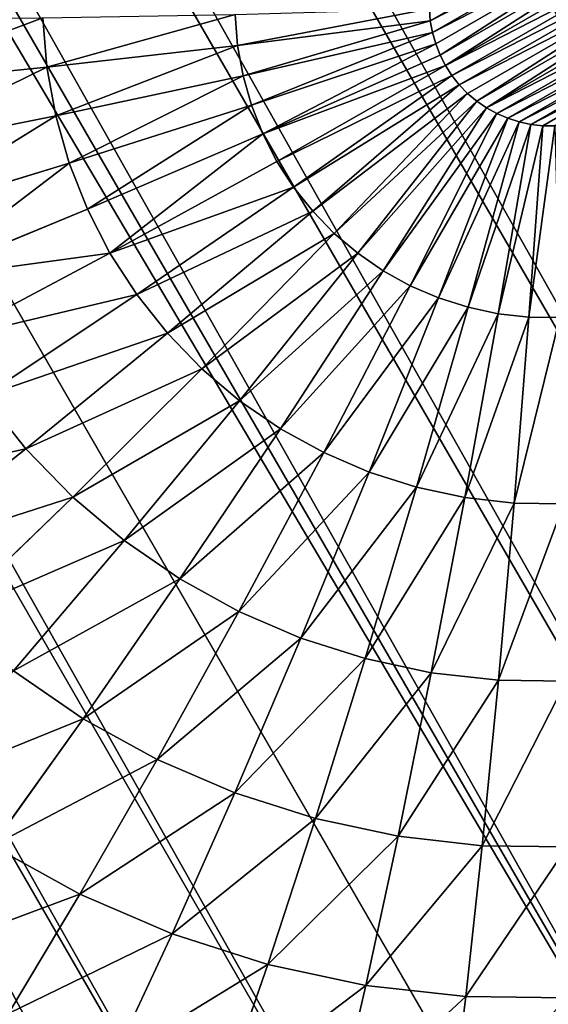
# Model space of a CAD drawing. Extents: x 34 to 1129, y -19 to 489.
# Tile 33 of 237: x 393.12 to 397.39, y 37.51 to 45.48. Entities that reach past the tile are written whole.
import ezdxf

# ---------------------------------------------------------------- set-up
doc = ezdxf.new("R2010")
doc.units = 0
doc.layers.get('0').update_dxf_attribs({"color": 13, "linetype": 'CONTINUOUS'})

# ---------------------------------------------------------------- blocks, each defined once
blk = doc.blocks.new('GROUP_6')
for p, q in [((7.7326, 20.8832, 3.5147), (8.3891, 19.9008, 2.4798)), ((6.9853, 20.3289, 3.5147), (7.7349, 19.4156, 2.4798)), ((8.3891, 19.9008, 2.4798), (9.0877, 20.3195, 2.4798)), ((9.0877, 20.3195, 2.4798), (9.7036, 19.1671, 1.6077)), ((2.1909, 20.2224, 12), (2.1909, 20.2224, 1118)), ((7.7349, 19.4156, 2.4798), (8.3891, 19.9008, 2.4798)), ((8.3891, 19.9008, 2.4798), (9.115, 18.8143, 1.6077)), ((11.6358, 19.8584, 1.6077), (11.9108, 18.476, 0.9134)), ((6.2959, 19.7041, 3.5147), (7.1314, 18.8686, 2.4798)), ((10.9701, 19.6917, 1.6077), (11.3793, 18.3429, 0.9134)), ((9.7036, 19.1671, 1.6077), (10.324, 19.4605, 1.6077)), ((10.324, 19.4605, 1.6077), (10.8634, 18.1583, 0.9134)), ((7.1314, 18.8686, 2.4798), (7.7349, 19.4156, 2.4798)), ((7.7349, 19.4156, 2.4798), (8.5638, 18.4055, 1.6077)), ((9.115, 18.8143, 1.6077), (9.7036, 19.1671, 1.6077)), ((9.7036, 19.1671, 1.6077), (10.3681, 17.924, 0.9134)), ((1.535, 19.1282, 12), (1.535, 19.1282, 1118)), ((5.6711, 19.0147, 3.5147), (6.5844, 18.2651, 2.4798)), ((6.5844, 18.2651, 2.4798), (7.1314, 18.8686, 2.4798)), ((7.1314, 18.8686, 2.4798), (8.0554, 17.9446, 1.6077)), ((8.5638, 18.4055, 1.6077), (9.115, 18.8143, 1.6077)), ((9.115, 18.8143, 1.6077), (9.8981, 17.6423, 0.9134)), ((13, 18.5833, 0.9134), (13, 17.0951, 0.4089)), ((11.9108, 18.476, 0.9134), (12.4527, 18.5564, 0.9134)), ((12.4527, 18.5564, 0.9134), (12.5986, 17.0754, 0.4089)), ((13.5473, 18.5564, 0.9134), (13.4014, 17.0754, 0.4089)), ((11.3793, 18.3429, 0.9134), (11.9108, 18.476, 0.9134)), ((11.9108, 18.476, 0.9134), (12.2011, 17.0164, 0.4089)), ((14.0892, 18.476, 0.9134), (13.7989, 17.0164, 0.4089)), ((8.0554, 17.9446, 1.6077), (8.5638, 18.4055, 1.6077)), ((8.5638, 18.4055, 1.6077), (9.458, 17.3159, 0.9134)), ((10.8634, 18.1583, 0.9134), (11.3793, 18.3429, 0.9134)), ((11.3793, 18.3429, 0.9134), (11.8113, 16.9188, 0.4089)), ((14.6207, 18.3429, 0.9134), (14.1887, 16.9188, 0.4089)), ((5.1168, 18.2674, 3.5147), (6.0992, 17.6109, 2.4798)), ((6.0992, 17.6109, 2.4798), (6.5844, 18.2651, 2.4798)), ((6.5844, 18.2651, 2.4798), (7.5945, 17.4362, 1.6077)), ((10.3681, 17.924, 0.9134), (10.8634, 18.1583, 0.9134)), ((10.8634, 18.1583, 0.9134), (11.4329, 16.7834, 0.4089)), ((15.1366, 18.1583, 0.9134), (14.5671, 16.7834, 0.4089)), ((0.9896, 17.9749, 12), (0.9896, 17.9749, 1118)), ((7.5945, 17.4362, 1.6077), (8.0554, 17.9446, 1.6077)), ((8.0554, 17.9446, 1.6077), (9.052, 16.948, 0.9134)), ((9.8981, 17.6423, 0.9134), (10.3681, 17.924, 0.9134)), ((10.3681, 17.924, 0.9134), (11.0696, 16.6116, 0.4089)), ((9.458, 17.3159, 0.9134), (9.8981, 17.6423, 0.9134)), ((9.8981, 17.6423, 0.9134), (10.7249, 16.405, 0.4089)), ((5.6805, 16.9123, 2.4798), (6.0992, 17.6109, 2.4798)), ((6.0992, 17.6109, 2.4798), (7.1857, 16.885, 1.6077)), ((7.1857, 16.885, 1.6077), (7.5945, 17.4362, 1.6077)), ((7.5945, 17.4362, 1.6077), (8.6841, 16.542, 0.9134)), ((9.052, 16.948, 0.9134), (9.458, 17.3159, 0.9134)), ((9.458, 17.3159, 0.9134), (10.4021, 16.1656, 0.4089)), ((12.2011, 17.0164, 0.4089), (12.5986, 17.0754, 0.4089)), ((12.5986, 17.0754, 0.4089), (13, 17.0951, 0.4089)), ((12.5986, 17.0754, 0.4089), (12.7497, 15.5414, 0.1027)), ((13, 17.0951, 0.4089), (13, 15.5537, 0.1027)), ((13, 17.0951, 0.4089), (13.4014, 17.0754, 0.4089)), ((13.4014, 17.0754, 0.4089), (13.2503, 15.5414, 0.1027)), ((13.4014, 17.0754, 0.4089), (13.7989, 17.0164, 0.4089)), ((11.8113, 16.9188, 0.4089), (12.2011, 17.0164, 0.4089)), ((12.2011, 17.0164, 0.4089), (12.5018, 15.5047, 0.1027)), ((13.7989, 17.0164, 0.4089), (13.4982, 15.5047, 0.1027)), ((13.7989, 17.0164, 0.4089), (14.1887, 16.9188, 0.4089)), ((8.6841, 16.542, 0.9134), (9.052, 16.948, 0.9134)), ((9.052, 16.948, 0.9134), (10.1043, 15.8957, 0.4089)), ((11.4329, 16.7834, 0.4089), (11.8113, 16.9188, 0.4089)), ((11.8113, 16.9188, 0.4089), (12.2587, 15.4438, 0.1027)), ((14.1887, 16.9188, 0.4089), (13.7413, 15.4438, 0.1027)), ((14.1887, 16.9188, 0.4089), (14.5671, 16.7834, 0.4089)), ((6.8329, 16.2964, 1.6077), (7.1857, 16.885, 1.6077)), ((7.1857, 16.885, 1.6077), (8.3577, 16.1019, 0.9134)), ((0.5598, 16.7737, 12), (0.5598, 16.7737, 1118)), ((11.0696, 16.6116, 0.4089), (11.4329, 16.7834, 0.4089)), ((11.4329, 16.7834, 0.4089), (12.0227, 15.3593, 0.1027)), ((14.5671, 16.7834, 0.4089), (13.9773, 15.3593, 0.1027)), ((14.5671, 16.7834, 0.4089), (14.9304, 16.6116, 0.4089)), ((10.7249, 16.405, 0.4089), (11.0696, 16.6116, 0.4089)), ((11.0696, 16.6116, 0.4089), (11.7962, 15.2522, 0.1027)), ((8.3577, 16.1019, 0.9134), (8.6841, 16.542, 0.9134)), ((8.6841, 16.542, 0.9134), (9.8344, 15.5979, 0.4089)), ((10.4021, 16.1656, 0.4089), (10.7249, 16.405, 0.4089)), ((10.7249, 16.405, 0.4089), (11.5812, 15.1233, 0.1027)), ((8.076, 15.6319, 0.9134), (8.3577, 16.1019, 0.9134)), ((8.3577, 16.1019, 0.9134), (9.595, 15.2751, 0.4089)), ((10.1043, 15.8957, 0.4089), (10.4021, 16.1656, 0.4089)), ((10.4021, 16.1656, 0.4089), (11.3799, 14.9741, 0.1027)), ((9.8344, 15.5979, 0.4089), (10.1043, 15.8957, 0.4089)), ((10.1043, 15.8957, 0.4089), (11.1942, 14.8058, 0.1027)), ((9.595, 15.2751, 0.4089), (9.8344, 15.5979, 0.4089)), ((9.8344, 15.5979, 0.4089), (11.0259, 14.6201, 0.1027)), ((12.7497, 15.5414, 0.1027), (13, 15.5537, 0.1027)), ((13, 15.5537, 0.1027), (13, 13.9855)), ((13, 15.5537, 0.1027), (13.2503, 15.5414, 0.1027)), ((0.2498, 15.5362, 12), (0.2498, 15.5362, 1118)), ((12.2587, 15.4438, 0.1027), (12.5018, 15.5047, 0.1027)), ((12.5018, 15.5047, 0.1027), (12.7497, 15.5414, 0.1027)), ((12.5018, 15.5047, 0.1027), (12.8077, 13.9666)), ((12.7497, 15.5414, 0.1027), (12.9034, 13.9808)), ((13.2503, 15.5414, 0.1027), (13.0966, 13.9808)), ((13.4982, 15.5047, 0.1027), (13.1923, 13.9666)), ((13.2503, 15.5414, 0.1027), (13.4982, 15.5047, 0.1027)), ((13.4982, 15.5047, 0.1027), (13.7413, 15.4438, 0.1027)), ((12.0227, 15.3593, 0.1027), (12.2587, 15.4438, 0.1027)), ((12.2587, 15.4438, 0.1027), (12.7139, 13.9431)), ((13.7413, 15.4438, 0.1027), (13.2861, 13.9431)), ((13.7413, 15.4438, 0.1027), (13.9773, 15.3593, 0.1027)), ((11.7962, 15.2522, 0.1027), (12.0227, 15.3593, 0.1027)), ((12.0227, 15.3593, 0.1027), (12.6229, 13.9105)), ((13.9773, 15.3593, 0.1027), (13.3771, 13.9105)), ((13.9773, 15.3593, 0.1027), (14.2038, 15.2522, 0.1027)), ((9.3884, 14.9304, 0.4089), (9.595, 15.2751, 0.4089)), ((9.595, 15.2751, 0.4089), (10.8767, 14.4188, 0.1027)), ((11.5812, 15.1233, 0.1027), (11.7962, 15.2522, 0.1027)), ((11.7962, 15.2522, 0.1027), (12.5354, 13.8692)), ((11.3799, 14.9741, 0.1027), (11.5812, 15.1233, 0.1027)), ((11.5812, 15.1233, 0.1027), (12.4525, 13.8194)), ((11.1942, 14.8058, 0.1027), (11.3799, 14.9741, 0.1027)), ((11.3799, 14.9741, 0.1027), (12.3748, 13.7618)), ((11.0259, 14.6201, 0.1027), (11.1942, 14.8058, 0.1027)), ((11.1942, 14.8058, 0.1027), (12.3031, 13.6969)), ((10.8767, 14.4188, 0.1027), (11.0259, 14.6201, 0.1027)), ((11.0259, 14.6201, 0.1027), (12.2382, 13.6252)), ((10.7478, 14.2038, 0.1027), (10.8767, 14.4188, 0.1027)), ((10.8767, 14.4188, 0.1027), (12.1806, 13.5475)), ((0.0626, 14.2742, 12), (0.0626, 14.2742, 1118)), ((12.8077, 13.9666), (12.7139, 13.9431)), ((12.9034, 13.9808), (12.8077, 13.9666)), ((13, 13.9855), (12.9034, 13.9808)), ((13.0966, 13.9808), (13, 13.9855)), ((13.1923, 13.9666), (13.0966, 13.9808)), ((13.2861, 13.9431), (13.1923, 13.9666)), ((12.6229, 13.9105), (12.5354, 13.8692)), ((12.7139, 13.9431), (12.6229, 13.9105)), ((13.3771, 13.9105), (13.2861, 13.9431)), ((13.4646, 13.8692), (13.3771, 13.9105)), ((12.4525, 13.8194), (12.3748, 13.7618)), ((12.5354, 13.8692), (12.4525, 13.8194)), ((12.3748, 13.7618), (12.3031, 13.6969)), ((12.3031, 13.6969), (12.2382, 13.6252)), ((12.2382, 13.6252), (12.1806, 13.5475)), ((12.1806, 13.5475), (12.1308, 13.4646))]:
    blk.add_line(p, q)
mesh = blk.add_polyface()
corners = [(3.8076, 22.1924, 12), (4.7529, 23.0491, 1118), (4.7529, 23.0491, 12), (3.8076, 22.1924, 1118)]
mesh.append_faces([[corners[k] for k in face] for face in [(0, 1, 2), (1, 0, 3)]], dxfattribs={"vtx0": -1})
mesh = blk.add_polyface()
corners = [(2.9509, 21.2471, 1118), (3.8076, 22.1924, 12), (2.9509, 21.2471, 12), (3.8076, 22.1924, 1118)]
mesh.append_faces([[corners[k] for k in face] for face in [(0, 1, 2), (1, 0, 3)]], dxfattribs={"vtx0": -1})
mesh = blk.add_polyface()
corners = [(8.5307, 21.3615, 3.5147), (8.3891, 19.9008, 2.4798), (7.7326, 20.8832, 3.5147), (9.0877, 20.3195, 2.4798)]
mesh.append_faces([[corners[k] for k in face] for face in [(0, 1, 2), (1, 0, 3)]], dxfattribs={"vtx0": -1})
mesh = blk.add_polyface()
corners = [(2.1909, 20.2224, 1118), (2.9509, 21.2471, 12), (2.1909, 20.2224, 12), (2.9509, 21.2471, 1118)]
mesh.append_faces([[corners[k] for k in face] for face in [(0, 1, 2), (1, 0, 3)]], dxfattribs={"vtx0": -1})
mesh = blk.add_polyface()
corners = [(7.7326, 20.8832, 3.5147), (7.7349, 19.4156, 2.4798), (6.9853, 20.3289, 3.5147), (8.3891, 19.9008, 2.4798)]
mesh.append_faces([[corners[k] for k in face] for face in [(0, 1, 2), (1, 0, 3)]], dxfattribs={"vtx0": -1})
mesh = blk.add_polyface()
corners = [(9.8239, 20.6677, 2.4798), (9.7036, 19.1671, 1.6077), (9.0877, 20.3195, 2.4798), (10.324, 19.4605, 1.6077)]
mesh.append_faces([[corners[k] for k in face] for face in [(0, 1, 2), (1, 0, 3)]], dxfattribs={"vtx0": -1})
mesh = blk.add_polyface()
corners = [(6.9853, 20.3289, 3.5147), (7.1314, 18.8686, 2.4798), (6.2959, 19.7041, 3.5147), (7.7349, 19.4156, 2.4798)]
mesh.append_faces([[corners[k] for k in face] for face in [(0, 1, 2), (1, 0, 3)]], dxfattribs={"vtx0": -1})
mesh = blk.add_polyface()
corners = [(9.0877, 20.3195, 2.4798), (9.115, 18.8143, 1.6077), (8.3891, 19.9008, 2.4798), (9.7036, 19.1671, 1.6077)]
mesh.append_faces([[corners[k] for k in face] for face in [(0, 1, 2), (1, 0, 3)]], dxfattribs={"vtx0": -1})
mesh = blk.add_polyface()
corners = [(1.535, 19.1282, 1118), (2.1909, 20.2224, 12), (1.535, 19.1282, 12), (2.1909, 20.2224, 1118)]
mesh.append_faces([[corners[k] for k in face] for face in [(0, 1, 2), (1, 0, 3)]], dxfattribs={"vtx0": -1})
mesh = blk.add_polyface()
corners = [(12.3146, 19.9591, 1.6077), (11.9108, 18.476, 0.9134), (11.6358, 19.8584, 1.6077), (12.4527, 18.5564, 0.9134)]
mesh.append_faces([[corners[k] for k in face] for face in [(0, 1, 2), (1, 0, 3)]], dxfattribs={"vtx0": -1})
mesh = blk.add_polyface()
corners = [(8.3891, 19.9008, 2.4798), (8.5638, 18.4055, 1.6077), (7.7349, 19.4156, 2.4798), (9.115, 18.8143, 1.6077)]
mesh.append_faces([[corners[k] for k in face] for face in [(0, 1, 2), (1, 0, 3)]], dxfattribs={"vtx0": -1})
mesh = blk.add_polyface()
corners = [(11.6358, 19.8584, 1.6077), (11.3793, 18.3429, 0.9134), (10.9701, 19.6917, 1.6077), (11.9108, 18.476, 0.9134)]
mesh.append_faces([[corners[k] for k in face] for face in [(0, 1, 2), (1, 0, 3)]], dxfattribs={"vtx0": -1})
mesh = blk.add_polyface()
corners = [(6.2959, 19.7041, 3.5147), (6.5844, 18.2651, 2.4798), (5.6711, 19.0147, 3.5147), (7.1314, 18.8686, 2.4798)]
mesh.append_faces([[corners[k] for k in face] for face in [(0, 1, 2), (1, 0, 3)]], dxfattribs={"vtx0": -1})
mesh = blk.add_polyface()
corners = [(10.9701, 19.6917, 1.6077), (10.8634, 18.1583, 0.9134), (10.324, 19.4605, 1.6077), (11.3793, 18.3429, 0.9134)]
mesh.append_faces([[corners[k] for k in face] for face in [(0, 1, 2), (1, 0, 3)]], dxfattribs={"vtx0": -1})
mesh = blk.add_polyface()
corners = [(10.324, 19.4605, 1.6077), (10.3681, 17.924, 0.9134), (9.7036, 19.1671, 1.6077), (10.8634, 18.1583, 0.9134)]
mesh.append_faces([[corners[k] for k in face] for face in [(0, 1, 2), (1, 0, 3)]], dxfattribs={"vtx0": -1})
mesh = blk.add_polyface()
corners = [(7.7349, 19.4156, 2.4798), (8.0554, 17.9446, 1.6077), (7.1314, 18.8686, 2.4798), (8.5638, 18.4055, 1.6077)]
mesh.append_faces([[corners[k] for k in face] for face in [(0, 1, 2), (1, 0, 3)]], dxfattribs={"vtx0": -1})
mesh = blk.add_polyface()
corners = [(9.7036, 19.1671, 1.6077), (9.8981, 17.6423, 0.9134), (9.115, 18.8143, 1.6077), (10.3681, 17.924, 0.9134)]
mesh.append_faces([[corners[k] for k in face] for face in [(0, 1, 2), (1, 0, 3)]], dxfattribs={"vtx0": -1})
mesh = blk.add_polyface()
corners = [(0.9896, 17.9749, 1118), (1.535, 19.1282, 12), (0.9896, 17.9749, 12), (1.535, 19.1282, 1118)]
mesh.append_faces([[corners[k] for k in face] for face in [(0, 1, 2), (1, 0, 3)]], dxfattribs={"vtx0": -1})
mesh = blk.add_polyface()
corners = [(5.6711, 19.0147, 3.5147), (6.0992, 17.6109, 2.4798), (5.1168, 18.2674, 3.5147), (6.5844, 18.2651, 2.4798)]
mesh.append_faces([[corners[k] for k in face] for face in [(0, 1, 2), (1, 0, 3)]], dxfattribs={"vtx0": -1})
mesh = blk.add_polyface()
corners = [(7.1314, 18.8686, 2.4798), (7.5945, 17.4362, 1.6077), (6.5844, 18.2651, 2.4798), (8.0554, 17.9446, 1.6077)]
mesh.append_faces([[corners[k] for k in face] for face in [(0, 1, 2), (1, 0, 3)]], dxfattribs={"vtx0": -1})
mesh = blk.add_polyface()
corners = [(9.115, 18.8143, 1.6077), (9.458, 17.3159, 0.9134), (8.5638, 18.4055, 1.6077), (9.8981, 17.6423, 0.9134)]
mesh.append_faces([[corners[k] for k in face] for face in [(0, 1, 2), (1, 0, 3)]], dxfattribs={"vtx0": -1})
mesh = blk.add_polyface()
corners = [(13, 18.5833, 0.9134), (12.5986, 17.0754, 0.4089), (12.4527, 18.5564, 0.9134), (13, 17.0951, 0.4089)]
mesh.append_faces([[corners[k] for k in face] for face in [(0, 1, 2), (1, 0, 3)]], dxfattribs={"vtx0": -1})
mesh = blk.add_polyface()
corners = [(13.5473, 18.5564, 0.9134), (13, 17.0951, 0.4089), (13, 18.5833, 0.9134), (13.4014, 17.0754, 0.4089)]
mesh.append_faces([[corners[k] for k in face] for face in [(0, 1, 2), (1, 0, 3)]], dxfattribs={"vtx0": -1})
mesh = blk.add_polyface()
corners = [(12.4527, 18.5564, 0.9134), (12.2011, 17.0164, 0.4089), (11.9108, 18.476, 0.9134), (12.5986, 17.0754, 0.4089)]
mesh.append_faces([[corners[k] for k in face] for face in [(0, 1, 2), (1, 0, 3)]], dxfattribs={"vtx0": -1})
mesh = blk.add_polyface()
corners = [(13.5473, 18.5564, 0.9134), (13.7989, 17.0164, 0.4089), (13.4014, 17.0754, 0.4089), (14.0892, 18.476, 0.9134)]
mesh.append_faces([[corners[k] for k in face] for face in [(0, 1, 2), (1, 0, 3)]], dxfattribs={"vtx0": -1})
mesh = blk.add_polyface()
corners = [(11.9108, 18.476, 0.9134), (11.8113, 16.9188, 0.4089), (11.3793, 18.3429, 0.9134), (12.2011, 17.0164, 0.4089)]
mesh.append_faces([[corners[k] for k in face] for face in [(0, 1, 2), (1, 0, 3)]], dxfattribs={"vtx0": -1})
mesh = blk.add_polyface()
corners = [(14.0892, 18.476, 0.9134), (14.1887, 16.9188, 0.4089), (13.7989, 17.0164, 0.4089), (14.6207, 18.3429, 0.9134)]
mesh.append_faces([[corners[k] for k in face] for face in [(0, 1, 2), (1, 0, 3)]], dxfattribs={"vtx0": -1})
mesh = blk.add_polyface()
corners = [(8.5638, 18.4055, 1.6077), (9.052, 16.948, 0.9134), (8.0554, 17.9446, 1.6077), (9.458, 17.3159, 0.9134)]
mesh.append_faces([[corners[k] for k in face] for face in [(0, 1, 2), (1, 0, 3)]], dxfattribs={"vtx0": -1})
mesh = blk.add_polyface()
corners = [(11.3793, 18.3429, 0.9134), (11.4329, 16.7834, 0.4089), (10.8634, 18.1583, 0.9134), (11.8113, 16.9188, 0.4089)]
mesh.append_faces([[corners[k] for k in face] for face in [(0, 1, 2), (1, 0, 3)]], dxfattribs={"vtx0": -1})
mesh = blk.add_polyface()
corners = [(14.6207, 18.3429, 0.9134), (14.5671, 16.7834, 0.4089), (14.1887, 16.9188, 0.4089), (15.1366, 18.1583, 0.9134)]
mesh.append_faces([[corners[k] for k in face] for face in [(0, 1, 2), (1, 0, 3)]], dxfattribs={"vtx0": -1})
mesh = blk.add_polyface()
corners = [(5.1168, 18.2674, 3.5147), (5.6805, 16.9123, 2.4798), (4.6385, 17.4693, 3.5147), (6.0992, 17.6109, 2.4798)]
mesh.append_faces([[corners[k] for k in face] for face in [(0, 1, 2), (1, 0, 3)]], dxfattribs={"vtx0": -1})
mesh = blk.add_polyface()
corners = [(6.5844, 18.2651, 2.4798), (7.1857, 16.885, 1.6077), (6.0992, 17.6109, 2.4798), (7.5945, 17.4362, 1.6077)]
mesh.append_faces([[corners[k] for k in face] for face in [(0, 1, 2), (1, 0, 3)]], dxfattribs={"vtx0": -1})
mesh = blk.add_polyface()
corners = [(10.8634, 18.1583, 0.9134), (11.0696, 16.6116, 0.4089), (10.3681, 17.924, 0.9134), (11.4329, 16.7834, 0.4089)]
mesh.append_faces([[corners[k] for k in face] for face in [(0, 1, 2), (1, 0, 3)]], dxfattribs={"vtx0": -1})
mesh = blk.add_polyface()
corners = [(15.1366, 18.1583, 0.9134), (14.9304, 16.6116, 0.4089), (14.5671, 16.7834, 0.4089), (15.6319, 17.924, 0.9134)]
mesh.append_faces([[corners[k] for k in face] for face in [(0, 1, 2), (1, 0, 3)]], dxfattribs={"vtx0": -1})
mesh = blk.add_polyface()
corners = [(0.9896, 17.9749, 1118), (0.5598, 16.7737, 12), (0.5598, 16.7737, 1118), (0.9896, 17.9749, 12)]
mesh.append_faces([[corners[k] for k in face] for face in [(0, 1, 2), (1, 0, 3)]], dxfattribs={"vtx0": -1})
mesh = blk.add_polyface()
corners = [(8.0554, 17.9446, 1.6077), (8.6841, 16.542, 0.9134), (7.5945, 17.4362, 1.6077), (9.052, 16.948, 0.9134)]
mesh.append_faces([[corners[k] for k in face] for face in [(0, 1, 2), (1, 0, 3)]], dxfattribs={"vtx0": -1})
mesh = blk.add_polyface()
corners = [(10.3681, 17.924, 0.9134), (10.7249, 16.405, 0.4089), (9.8981, 17.6423, 0.9134), (11.0696, 16.6116, 0.4089)]
mesh.append_faces([[corners[k] for k in face] for face in [(0, 1, 2), (1, 0, 3)]], dxfattribs={"vtx0": -1})
mesh = blk.add_polyface()
corners = [(9.8981, 17.6423, 0.9134), (10.4021, 16.1656, 0.4089), (9.458, 17.3159, 0.9134), (10.7249, 16.405, 0.4089)]
mesh.append_faces([[corners[k] for k in face] for face in [(0, 1, 2), (1, 0, 3)]], dxfattribs={"vtx0": -1})
mesh = blk.add_polyface()
corners = [(6.0992, 17.6109, 2.4798), (6.8329, 16.2964, 1.6077), (5.6805, 16.9123, 2.4798), (7.1857, 16.885, 1.6077)]
mesh.append_faces([[corners[k] for k in face] for face in [(0, 1, 2), (1, 0, 3)]], dxfattribs={"vtx0": -1})
mesh = blk.add_polyface()
corners = [(7.5945, 17.4362, 1.6077), (8.3577, 16.1019, 0.9134), (7.1857, 16.885, 1.6077), (8.6841, 16.542, 0.9134)]
mesh.append_faces([[corners[k] for k in face] for face in [(0, 1, 2), (1, 0, 3)]], dxfattribs={"vtx0": -1})
mesh = blk.add_polyface()
corners = [(9.458, 17.3159, 0.9134), (10.1043, 15.8957, 0.4089), (9.052, 16.948, 0.9134), (10.4021, 16.1656, 0.4089)]
mesh.append_faces([[corners[k] for k in face] for face in [(0, 1, 2), (1, 0, 3)]], dxfattribs={"vtx0": -1})
mesh = blk.add_polyface()
corners = [(12.5986, 17.0754, 0.4089), (12.5018, 15.5047, 0.1027), (12.2011, 17.0164, 0.4089), (12.7497, 15.5414, 0.1027)]
mesh.append_faces([[corners[k] for k in face] for face in [(0, 1, 2), (1, 0, 3)]], dxfattribs={"vtx0": -1})
mesh = blk.add_polyface()
corners = [(13, 17.0951, 0.4089), (12.7497, 15.5414, 0.1027), (12.5986, 17.0754, 0.4089), (13, 15.5537, 0.1027)]
mesh.append_faces([[corners[k] for k in face] for face in [(0, 1, 2), (1, 0, 3)]], dxfattribs={"vtx0": -1})
mesh = blk.add_polyface()
corners = [(13, 17.0951, 0.4089), (13.2503, 15.5414, 0.1027), (13, 15.5537, 0.1027), (13.4014, 17.0754, 0.4089)]
mesh.append_faces([[corners[k] for k in face] for face in [(0, 1, 2), (1, 0, 3)]], dxfattribs={"vtx0": -1})
mesh = blk.add_polyface()
corners = [(13.4014, 17.0754, 0.4089), (13.4982, 15.5047, 0.1027), (13.2503, 15.5414, 0.1027), (13.7989, 17.0164, 0.4089)]
mesh.append_faces([[corners[k] for k in face] for face in [(0, 1, 2), (1, 0, 3)]], dxfattribs={"vtx0": -1})
mesh = blk.add_polyface()
corners = [(12.2011, 17.0164, 0.4089), (12.2587, 15.4438, 0.1027), (11.8113, 16.9188, 0.4089), (12.5018, 15.5047, 0.1027)]
mesh.append_faces([[corners[k] for k in face] for face in [(0, 1, 2), (1, 0, 3)]], dxfattribs={"vtx0": -1})
mesh = blk.add_polyface()
corners = [(13.7989, 17.0164, 0.4089), (13.7413, 15.4438, 0.1027), (13.4982, 15.5047, 0.1027), (14.1887, 16.9188, 0.4089)]
mesh.append_faces([[corners[k] for k in face] for face in [(0, 1, 2), (1, 0, 3)]], dxfattribs={"vtx0": -1})
mesh = blk.add_polyface()
corners = [(9.052, 16.948, 0.9134), (9.8344, 15.5979, 0.4089), (8.6841, 16.542, 0.9134), (10.1043, 15.8957, 0.4089)]
mesh.append_faces([[corners[k] for k in face] for face in [(0, 1, 2), (1, 0, 3)]], dxfattribs={"vtx0": -1})
mesh = blk.add_polyface()
corners = [(11.8113, 16.9188, 0.4089), (12.0227, 15.3593, 0.1027), (11.4329, 16.7834, 0.4089), (12.2587, 15.4438, 0.1027)]
mesh.append_faces([[corners[k] for k in face] for face in [(0, 1, 2), (1, 0, 3)]], dxfattribs={"vtx0": -1})
mesh = blk.add_polyface()
corners = [(14.1887, 16.9188, 0.4089), (13.9773, 15.3593, 0.1027), (13.7413, 15.4438, 0.1027), (14.5671, 16.7834, 0.4089)]
mesh.append_faces([[corners[k] for k in face] for face in [(0, 1, 2), (1, 0, 3)]], dxfattribs={"vtx0": -1})
mesh = blk.add_polyface()
corners = [(7.1857, 16.885, 1.6077), (8.076, 15.6319, 0.9134), (6.8329, 16.2964, 1.6077), (8.3577, 16.1019, 0.9134)]
mesh.append_faces([[corners[k] for k in face] for face in [(0, 1, 2), (1, 0, 3)]], dxfattribs={"vtx0": -1})
mesh = blk.add_polyface()
corners = [(0.2498, 15.5362, 1118), (0.5598, 16.7737, 12), (0.2498, 15.5362, 12), (0.5598, 16.7737, 1118)]
mesh.append_faces([[corners[k] for k in face] for face in [(0, 1, 2), (1, 0, 3)]], dxfattribs={"vtx0": -1})
mesh = blk.add_polyface()
corners = [(11.4329, 16.7834, 0.4089), (11.7962, 15.2522, 0.1027), (11.0696, 16.6116, 0.4089), (12.0227, 15.3593, 0.1027)]
mesh.append_faces([[corners[k] for k in face] for face in [(0, 1, 2), (1, 0, 3)]], dxfattribs={"vtx0": -1})
mesh = blk.add_polyface()
corners = [(14.5671, 16.7834, 0.4089), (14.2038, 15.2522, 0.1027), (13.9773, 15.3593, 0.1027), (14.9304, 16.6116, 0.4089)]
mesh.append_faces([[corners[k] for k in face] for face in [(0, 1, 2), (1, 0, 3)]], dxfattribs={"vtx0": -1})
mesh = blk.add_polyface()
corners = [(11.0696, 16.6116, 0.4089), (11.5812, 15.1233, 0.1027), (10.7249, 16.405, 0.4089), (11.7962, 15.2522, 0.1027)]
mesh.append_faces([[corners[k] for k in face] for face in [(0, 1, 2), (1, 0, 3)]], dxfattribs={"vtx0": -1})
mesh = blk.add_polyface()
corners = [(8.6841, 16.542, 0.9134), (9.595, 15.2751, 0.4089), (8.3577, 16.1019, 0.9134), (9.8344, 15.5979, 0.4089)]
mesh.append_faces([[corners[k] for k in face] for face in [(0, 1, 2), (1, 0, 3)]], dxfattribs={"vtx0": -1})
mesh = blk.add_polyface()
corners = [(10.7249, 16.405, 0.4089), (11.3799, 14.9741, 0.1027), (10.4021, 16.1656, 0.4089), (11.5812, 15.1233, 0.1027)]
mesh.append_faces([[corners[k] for k in face] for face in [(0, 1, 2), (1, 0, 3)]], dxfattribs={"vtx0": -1})
mesh = blk.add_polyface()
corners = [(8.3577, 16.1019, 0.9134), (9.3884, 14.9304, 0.4089), (8.076, 15.6319, 0.9134), (9.595, 15.2751, 0.4089)]
mesh.append_faces([[corners[k] for k in face] for face in [(0, 1, 2), (1, 0, 3)]], dxfattribs={"vtx0": -1})
mesh = blk.add_polyface()
corners = [(10.4021, 16.1656, 0.4089), (11.1942, 14.8058, 0.1027), (10.1043, 15.8957, 0.4089), (11.3799, 14.9741, 0.1027)]
mesh.append_faces([[corners[k] for k in face] for face in [(0, 1, 2), (1, 0, 3)]], dxfattribs={"vtx0": -1})
mesh = blk.add_polyface()
corners = [(10.1043, 15.8957, 0.4089), (11.0259, 14.6201, 0.1027), (9.8344, 15.5979, 0.4089), (11.1942, 14.8058, 0.1027)]
mesh.append_faces([[corners[k] for k in face] for face in [(0, 1, 2), (1, 0, 3)]], dxfattribs={"vtx0": -1})
mesh = blk.add_polyface()
corners = [(9.8344, 15.5979, 0.4089), (10.8767, 14.4188, 0.1027), (9.595, 15.2751, 0.4089), (11.0259, 14.6201, 0.1027)]
mesh.append_faces([[corners[k] for k in face] for face in [(0, 1, 2), (1, 0, 3)]], dxfattribs={"vtx0": -1})
mesh = blk.add_polyface()
corners = [(13, 15.5537, 0.1027), (12.9034, 13.9808), (12.7497, 15.5414, 0.1027), (13, 13.9855)]
mesh.append_faces([[corners[k] for k in face] for face in [(0, 1, 2), (1, 0, 3)]], dxfattribs={"vtx0": -1})
mesh = blk.add_polyface()
corners = [(13.2503, 15.5414, 0.1027), (13, 13.9855), (13, 15.5537, 0.1027), (13.0966, 13.9808)]
mesh.append_faces([[corners[k] for k in face] for face in [(0, 1, 2), (1, 0, 3)]], dxfattribs={"vtx0": -1})
mesh = blk.add_polyface()
corners = [(0.0626, 14.2742, 1118), (0.2498, 15.5362, 12), (0.0626, 14.2742, 12), (0.2498, 15.5362, 1118)]
mesh.append_faces([[corners[k] for k in face] for face in [(0, 1, 2), (1, 0, 3)]], dxfattribs={"vtx0": -1})
mesh = blk.add_polyface()
corners = [(12.5018, 15.5047, 0.1027), (12.7139, 13.9431), (12.2587, 15.4438, 0.1027), (12.8077, 13.9666)]
mesh.append_faces([[corners[k] for k in face] for face in [(0, 1, 2), (1, 0, 3)]], dxfattribs={"vtx0": -1})
mesh = blk.add_polyface()
corners = [(12.7497, 15.5414, 0.1027), (12.8077, 13.9666), (12.5018, 15.5047, 0.1027), (12.9034, 13.9808)]
mesh.append_faces([[corners[k] for k in face] for face in [(0, 1, 2), (1, 0, 3)]], dxfattribs={"vtx0": -1})
mesh = blk.add_polyface()
corners = [(13.2503, 15.5414, 0.1027), (13.1923, 13.9666), (13.0966, 13.9808), (13.4982, 15.5047, 0.1027)]
mesh.append_faces([[corners[k] for k in face] for face in [(0, 1, 2), (1, 0, 3)]], dxfattribs={"vtx0": -1})
mesh = blk.add_polyface()
corners = [(13.4982, 15.5047, 0.1027), (13.2861, 13.9431), (13.1923, 13.9666), (13.7413, 15.4438, 0.1027)]
mesh.append_faces([[corners[k] for k in face] for face in [(0, 1, 2), (1, 0, 3)]], dxfattribs={"vtx0": -1})
mesh = blk.add_polyface()
corners = [(12.2587, 15.4438, 0.1027), (12.6229, 13.9105), (12.0227, 15.3593, 0.1027), (12.7139, 13.9431)]
mesh.append_faces([[corners[k] for k in face] for face in [(0, 1, 2), (1, 0, 3)]], dxfattribs={"vtx0": -1})
mesh = blk.add_polyface()
corners = [(13.7413, 15.4438, 0.1027), (13.3771, 13.9105), (13.2861, 13.9431), (13.9773, 15.3593, 0.1027)]
mesh.append_faces([[corners[k] for k in face] for face in [(0, 1, 2), (1, 0, 3)]], dxfattribs={"vtx0": -1})
mesh = blk.add_polyface()
corners = [(12.0227, 15.3593, 0.1027), (12.5354, 13.8692), (11.7962, 15.2522, 0.1027), (12.6229, 13.9105)]
mesh.append_faces([[corners[k] for k in face] for face in [(0, 1, 2), (1, 0, 3)]], dxfattribs={"vtx0": -1})
mesh = blk.add_polyface()
corners = [(13.9773, 15.3593, 0.1027), (13.4646, 13.8692), (13.3771, 13.9105), (14.2038, 15.2522, 0.1027)]
mesh.append_faces([[corners[k] for k in face] for face in [(0, 1, 2), (1, 0, 3)]], dxfattribs={"vtx0": -1})
mesh = blk.add_polyface()
corners = [(9.595, 15.2751, 0.4089), (10.7478, 14.2038, 0.1027), (9.3884, 14.9304, 0.4089), (10.8767, 14.4188, 0.1027)]
mesh.append_faces([[corners[k] for k in face] for face in [(0, 1, 2), (1, 0, 3)]], dxfattribs={"vtx0": -1})
mesh = blk.add_polyface()
corners = [(11.7962, 15.2522, 0.1027), (12.4525, 13.8194), (11.5812, 15.1233, 0.1027), (12.5354, 13.8692)]
mesh.append_faces([[corners[k] for k in face] for face in [(0, 1, 2), (1, 0, 3)]], dxfattribs={"vtx0": -1})
mesh = blk.add_polyface()
corners = [(11.5812, 15.1233, 0.1027), (12.3748, 13.7618), (11.3799, 14.9741, 0.1027), (12.4525, 13.8194)]
mesh.append_faces([[corners[k] for k in face] for face in [(0, 1, 2), (1, 0, 3)]], dxfattribs={"vtx0": -1})
mesh = blk.add_polyface()
corners = [(11.3799, 14.9741, 0.1027), (12.3031, 13.6969), (11.1942, 14.8058, 0.1027), (12.3748, 13.7618)]
mesh.append_faces([[corners[k] for k in face] for face in [(0, 1, 2), (1, 0, 3)]], dxfattribs={"vtx0": -1})
mesh = blk.add_polyface()
corners = [(11.1942, 14.8058, 0.1027), (12.2382, 13.6252), (11.0259, 14.6201, 0.1027), (12.3031, 13.6969)]
mesh.append_faces([[corners[k] for k in face] for face in [(0, 1, 2), (1, 0, 3)]], dxfattribs={"vtx0": -1})
mesh = blk.add_polyface()
corners = [(11.0259, 14.6201, 0.1027), (12.1806, 13.5475), (10.8767, 14.4188, 0.1027), (12.2382, 13.6252)]
mesh.append_faces([[corners[k] for k in face] for face in [(0, 1, 2), (1, 0, 3)]], dxfattribs={"vtx0": -1})
mesh = blk.add_polyface()
corners = [(10.8767, 14.4188, 0.1027), (12.1308, 13.4646), (10.7478, 14.2038, 0.1027), (12.1806, 13.5475)]
mesh.append_faces([[corners[k] for k in face] for face in [(0, 1, 2), (1, 0, 3)]], dxfattribs={"vtx0": -1})
mesh = blk.add_polyface()
corners = [(0, 13, 1118), (0.0626, 14.2742, 12), (0, 13, 12), (0.0626, 14.2742, 1118)]
mesh.append_faces([[corners[k] for k in face] for face in [(0, 1, 2), (1, 0, 3)]], dxfattribs={"vtx0": -1})
mesh = blk.add_polyface()
corners = [(12.0192, 13.0966), (12.0192, 12.9034), (12.0145, 13), (12.0334, 13.1923), (12.0334, 12.8077), (12.0569, 13.2861), (12.0569, 12.7139), (12.0895, 13.3771), (12.0895, 12.6229), (12.1308, 13.4646), (12.1308, 12.5354), (12.1806, 12.4525), (12.1806, 13.5475), (12.2382, 13.6252), (12.2382, 12.3748), (12.3031, 13.6969), (12.3031, 12.3031), (12.3748, 13.7618), (12.3748, 12.2382), (12.4525, 13.8194), (12.4525, 12.1806), (12.5354, 13.8692), (12.5354, 12.1308), (12.6229, 12.0895), (12.6229, 13.9105), (12.7139, 12.0569), (12.7139, 13.9431), (12.8077, 13.9666), (12.8077, 12.0334), (12.9034, 13.9808), (12.9034, 12.0192), (13, 13.9855), (13, 12.0145), (13.0966, 12.0192), (13.0966, 13.9808), (13.1923, 12.0334), (13.1923, 13.9666), (13.2861, 13.9431), (13.2861, 12.0569), (13.3771, 13.9105), (13.3771, 12.0895), (13.4646, 13.8692), (13.4646, 12.1308), (13.5475, 13.8194), (13.5475, 12.1806), (13.6252, 13.7618), (13.6252, 12.2382), (13.6969, 13.6969), (13.6969, 12.3031), (13.7618, 12.3748), (13.7618, 13.6252), (13.8194, 13.5475), (13.8194, 12.4525), (13.8692, 12.5354), (13.8692, 13.4646), (13.9105, 13.3771), (13.9105, 12.6229), (13.9431, 13.2861), (13.9431, 12.7139), (13.9666, 13.1923), (13.9666, 12.8077), (13.9808, 13.0966), (13.9808, 12.9034), (13.9855, 13)]
mesh.append_faces([[corners[k] for k in face] for face in [(0, 1, 2), (62, 61, 63)]], dxfattribs={"vtx0": -1})
mesh.append_faces([[corners[k] for k in face] for face in [(1, 3, 4), (4, 5, 6), (6, 7, 8), (8, 9, 10), (10, 9, 11), (11, 13, 14), (14, 15, 16), (16, 17, 18), (18, 19, 20), (20, 21, 22), (22, 21, 23), (23, 24, 25), (25, 27, 28), (28, 29, 30), (30, 31, 32), (32, 31, 33), (33, 34, 35), (35, 37, 38), (38, 39, 40), (40, 41, 42), (42, 43, 44), (44, 45, 46), (46, 47, 48), (48, 47, 49), (49, 51, 52), (52, 51, 53), (53, 55, 56), (56, 57, 58), (58, 59, 60), (60, 61, 62)]], dxfattribs={"vtx0": -1, "vtx1": -1})
mesh.append_faces([[corners[k] for k in face] for face in [(1, 0, 3), (4, 3, 5), (6, 5, 7), (8, 7, 9), (11, 9, 12), (11, 12, 13), (14, 13, 15), (16, 15, 17), (18, 17, 19), (20, 19, 21), (23, 21, 24), (25, 24, 26), (25, 26, 27), (28, 27, 29), (30, 29, 31), (33, 31, 34), (35, 34, 36), (35, 36, 37), (38, 37, 39), (40, 39, 41), (42, 41, 43), (44, 43, 45), (46, 45, 47), (49, 47, 50), (49, 50, 51), (53, 51, 54), (53, 54, 55), (56, 55, 57), (58, 57, 59), (60, 59, 61)]], dxfattribs={"vtx0": -1, "vtx2": -1})
mesh = blk.add_polyface()
corners = [(0.0626, 11.7258, 1118), (0, 13, 12), (0.0626, 11.7258, 12), (0, 13, 1118)]
mesh.append_faces([[corners[k] for k in face] for face in [(0, 1, 2), (1, 0, 3)]], dxfattribs={"vtx0": -1})
mesh = blk.add_polyface()
corners = [(0.2498, 10.4638, 1118), (0.0626, 11.7258, 12), (0.2498, 10.4638, 12), (0.0626, 11.7258, 1118)]
mesh.append_faces([[corners[k] for k in face] for face in [(0, 1, 2), (1, 0, 3)]], dxfattribs={"vtx0": -1})
mesh = blk.add_polyface()
corners = [(0.2498, 10.4638, 1118), (0.5598, 9.2263, 12), (0.5598, 9.2263, 1118), (0.2498, 10.4638, 12)]
mesh.append_faces([[corners[k] for k in face] for face in [(0, 1, 2), (1, 0, 3)]], dxfattribs={"vtx0": -1})
mesh = blk.add_polyface()
corners = [(0.9896, 8.0251, 1118), (0.5598, 9.2263, 12), (0.9896, 8.0251, 12), (0.5598, 9.2263, 1118)]
mesh.append_faces([[corners[k] for k in face] for face in [(0, 1, 2), (1, 0, 3)]], dxfattribs={"vtx0": -1})
mesh = blk.add_polyface()
corners = [(1.535, 6.8718, 1118), (0.9896, 8.0251, 12), (1.535, 6.8718, 12), (0.9896, 8.0251, 1118)]
mesh.append_faces([[corners[k] for k in face] for face in [(0, 1, 2), (1, 0, 3)]], dxfattribs={"vtx0": -1})
mesh = blk.add_polyface()
corners = [(1.535, 6.8718, 1118), (2.1909, 5.7776, 12), (2.1909, 5.7776, 1118), (1.535, 6.8718, 12)]
mesh.append_faces([[corners[k] for k in face] for face in [(0, 1, 2), (1, 0, 3)]], dxfattribs={"vtx0": -1})
mesh = blk.add_polyface()
corners = [(2.9509, 4.7529, 1118), (2.1909, 5.7776, 12), (2.9509, 4.7529, 12), (2.1909, 5.7776, 1118)]
mesh.append_faces([[corners[k] for k in face] for face in [(0, 1, 2), (1, 0, 3)]], dxfattribs={"vtx0": -1})
mesh = blk.add_polyface()
corners = [(2.9509, 4.7529, 1118), (3.8076, 3.8076, 12), (3.8076, 3.8076, 1118), (2.9509, 4.7529, 12)]
mesh.append_faces([[corners[k] for k in face] for face in [(0, 1, 2), (1, 0, 3)]], dxfattribs={"vtx0": -1})
mesh = blk.add_polyface()
corners = [(4.7529, 2.9509, 12), (3.8076, 3.8076, 1118), (3.8076, 3.8076, 12), (4.7529, 2.9509, 1118)]
mesh.append_faces([[corners[k] for k in face] for face in [(0, 1, 2), (1, 0, 3)]], dxfattribs={"vtx0": -1})
mesh = blk.add_polyface()
corners = [(5.7776, 2.1909, 1118), (4.7529, 2.9509, 12), (5.7776, 2.1909, 12), (4.7529, 2.9509, 1118)]
mesh.append_faces([[corners[k] for k in face] for face in [(0, 1, 2), (1, 0, 3)]], dxfattribs={"vtx0": -1})
blk = doc.blocks.new('COMPONENT_1')
blk.add_blockref('GROUP_6', (0, 0))
blk = doc.blocks.new('GROUP_14')
for centre in [(249.9691, 249.9691, 5), (249.9691, 249.9691)]:
    blk.add_circle(centre, 250)
blk = doc.blocks.new('GROUP_17')
for p in [(0, 0), (0, 0, 325)]:
    blk.add_blockref('GROUP_14', p)
blk = doc.blocks.new('GROUP_26')
mesh = blk.add_polyface()
corners = [(-36.515, -34.1563, -24.3019), (154.8238, 144.8226, 120), (-36.515, -34.1563, -28.3019), (154.8238, 144.8226, 124)]
mesh.append_faces([[corners[k] for k in face] for face in [(0, 1, 2), (1, 0, 3)]], dxfattribs={"vtx0": -1})
mesh = blk.add_polyface()
corners = [(154.8238, 144.8226, 120), (-33.7825, -37.0775, -28.3019), (-36.515, -34.1563, -28.3019), (157.5563, 141.9014, 120)]
mesh.append_faces([[corners[k] for k in face] for face in [(0, 1, 2), (1, 0, 3)]], dxfattribs={"vtx0": -1})
mesh = blk.add_polyface()
corners = [(-33.7825, -37.0775, -24.3019), (154.8238, 144.8226, 124), (-36.515, -34.1563, -24.3019), (157.5563, 141.9014, 124)]
mesh.append_faces([[corners[k] for k in face] for face in [(0, 1, 2), (1, 0, 3)]], dxfattribs={"vtx0": -1})
mesh = blk.add_polyface()
corners = [(157.5563, 141.9014, 120), (-33.7825, -37.0775, -24.3019), (-33.7825, -37.0775, -28.3019), (157.5563, 141.9014, 124)]
mesh.append_faces([[corners[k] for k in face] for face in [(0, 1, 2), (1, 0, 3)]], dxfattribs={"vtx0": -1})
blk = doc.blocks.new('GROUP_25')
at = {"extrusion": (-0.165263, 0.176676, 0.970296), "rotation": 46.91163252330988}
blk.add_blockref('GROUP_26', (-353.2769, 45.8265, -60.4873), dxfattribs=at)
blk = doc.blocks.new('GROUP_24')
at = {"rotation": 344.8900966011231}
blk.add_blockref('GROUP_25', (-56.1695, 73.0995, 206), dxfattribs=at)
blk.add_blockref('GROUP_17', (0, 0))
blk = doc.blocks.new('GROUP_21')
blk.add_blockref('GROUP_24', (0, 0, 1384.5828))
at = {"extrusion": (-0.051396, 0.089021, 0.994703), "rotation": 270}
blk.add_blockref('COMPONENT_1', (-354.2501, 140.7667, -13.0422), dxfattribs=at)

msp = doc.modelspace()

# ---------------------------------------------------------------- block references
msp.add_blockref('GROUP_21', (37.6656, -13.7981, -11.8361))

doc.saveas('drawing.dxf')
